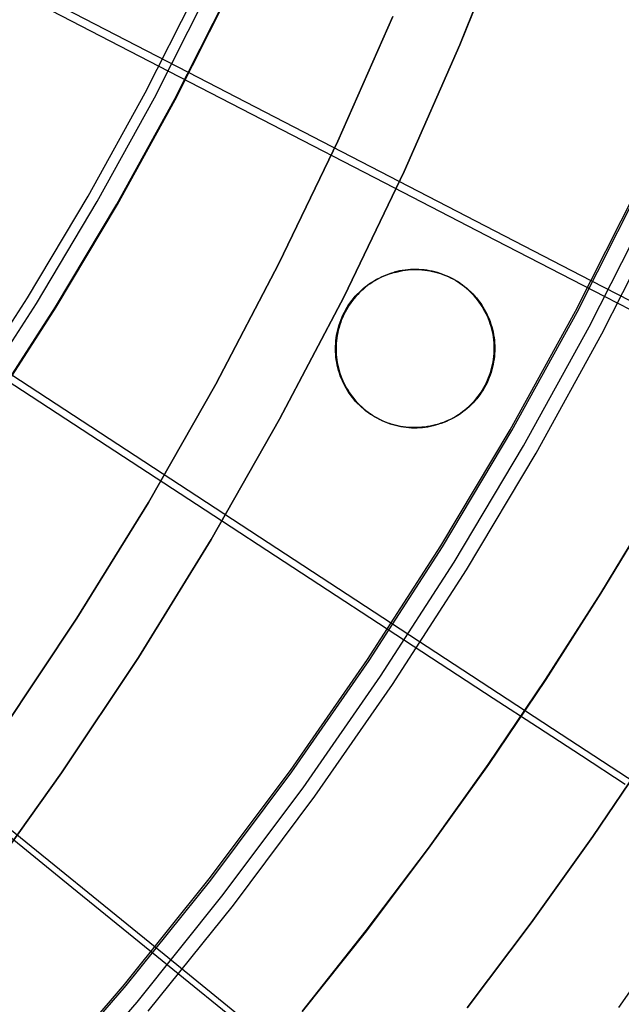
# Model space of a CAD drawing. Header units: millimetres. Extents: x 20498 to 21098, y 1199 to 1799.
# Tile 27 of 110: x 20953 to 20986, y 1364 to 1417. Entities that reach past the tile are written whole.
import ezdxf

# ---------------------------------------------------------------- set-up
doc = ezdxf.new("R2010")
doc.units = ezdxf.units.MM
doc.layers.add('Rico Pouf Ferm Living', color=7, linetype='Continuous', true_color=0x000000)

msp = doc.modelspace()

# ---------------------------------------------------------------- linework, layer by layer
at = {"layer": 'Rico Pouf Ferm Living'}
for p, q in [((20962.374, 1414.14, 55.135), (20798.037, 1499.114, 54.679)), ((20976.996, 1415.639, 54.858), (20979.762, 1422.569, 54.859)), ((20979.762, 1422.569, 54.859), (20976.996, 1415.639, 54.858)), ((20960.037, 1413.052, 397.635), (20962.912, 1418.73, 397.646)), ((20960.539, 1412.784, 399.54), (20963.423, 1418.48, 399.551)), ((20961.62, 1412.695, 55.132), (20964.527, 1418.437, 55.143)), ((20961.658, 1412.678, 53.132), (20964.566, 1418.421, 53.144)), ((20953.932, 1418.02, 400.156), (20960.783, 1414.481, 397.638)), ((20973.374, 1417.158, 59.885), (20970.424, 1410.451, 59.884)), ((20970.424, 1410.451, 59.884), (20973.374, 1417.158, 59.885)), ((20973.992, 1408.807, 54.857), (20976.996, 1415.639, 54.858)), ((20976.996, 1415.639, 54.858), (20973.992, 1408.807, 54.857)), ((20960.783, 1414.481, 397.638), (20966.864, 1411.34, 395.169)), ((20984.066, 1402.924, 56.116), (20962.374, 1414.14, 55.135)), ((20956.967, 1407.477, 397.623), (20960.037, 1413.052, 397.635)), ((20957.46, 1407.192, 399.528), (20960.539, 1412.784, 399.54)), ((20958.516, 1407.057, 55.12), (20961.62, 1412.695, 55.132)), ((20958.553, 1407.039, 53.12), (20961.658, 1412.678, 53.132)), ((20966.864, 1411.34, 395.169), (20972.916, 1408.215, 392.478)), ((20970.424, 1410.451, 59.884), (20967.245, 1403.849, 59.883)), ((20967.245, 1403.849, 59.883), (20970.424, 1410.451, 59.884)), ((20970.754, 1402.084, 54.855), (20973.992, 1408.807, 54.857)), ((20973.992, 1408.807, 54.857), (20970.754, 1402.084, 54.855)), ((20972.916, 1408.215, 392.478), (20978.906, 1405.122, 389.564)), ((20983.212, 1401.288, 56.112), (20986.501, 1407.787, 56.126)), ((20983.302, 1401.243, 54.115), (20986.593, 1407.745, 54.129)), ((20953.706, 1402.012, 397.612), (20956.967, 1407.477, 397.623)), ((20954.188, 1401.71, 399.516), (20957.46, 1407.192, 399.528)), ((20955.217, 1401.531, 55.108), (20958.516, 1407.057, 55.12)), ((20955.254, 1401.511, 53.109), (20958.553, 1407.039, 53.12)), ((20983.946, 1400.438, 386.426), (20987.245, 1406.954, 386.439)), ((20984.634, 1400.072, 388.243), (20987.944, 1406.612, 388.257)), ((20978.906, 1405.122, 389.564), (20984.802, 1402.078, 386.429)), ((20967.245, 1403.849, 59.883), (20963.84, 1397.362, 59.882)), ((20963.84, 1397.362, 59.882), (20967.245, 1403.849, 59.883)), ((20973.04, 1403.251, 10.898), (20973.179, 1403.301, 10.898)), ((20973.055, 1403.248, 38.114), (20973.194, 1403.298, 38.114)), ((20973.209, 1403.296, 65.33), (20973.071, 1403.246, 65.33)), ((20973.179, 1403.301, 10.898), (20973.319, 1403.346, 10.898)), ((20973.194, 1403.298, 38.114), (20973.334, 1403.343, 38.114)), ((20973.35, 1403.341, 65.33), (20973.209, 1403.296, 65.33)), ((20973.319, 1403.346, 10.898), (20973.461, 1403.386, 10.898)), ((20973.334, 1403.343, 38.114), (20973.476, 1403.383, 38.114)), ((20973.491, 1403.381, 65.33), (20973.35, 1403.341, 65.33)), ((20973.603, 1403.423, 10.898), (20973.461, 1403.386, 10.898)), ((20973.461, 1403.386, 10.898), (20973.491, 1403.381, 65.33)), ((20973.476, 1403.383, 38.114), (20973.619, 1403.42, 38.114)), ((20973.491, 1403.381, 65.33), (20973.634, 1403.417, 65.33)), ((20973.747, 1403.454, 10.898), (20973.603, 1403.423, 10.898)), ((20973.619, 1403.42, 38.114), (20973.763, 1403.451, 38.114)), ((20973.634, 1403.417, 65.33), (20973.778, 1403.449, 65.33)), ((20973.892, 1403.481, 10.898), (20973.747, 1403.454, 10.898)), ((20973.763, 1403.451, 38.114), (20973.907, 1403.478, 38.114)), ((20973.778, 1403.449, 65.33), (20973.923, 1403.475, 65.33)), ((20974.038, 1403.502, 10.898), (20973.892, 1403.481, 10.898)), ((20973.907, 1403.478, 38.114), (20974.053, 1403.5, 38.114)), ((20973.923, 1403.475, 65.33), (20974.069, 1403.497, 65.33)), ((20974.184, 1403.519, 10.899), (20974.038, 1403.502, 10.898)), ((20974.053, 1403.5, 38.114), (20974.2, 1403.516, 38.115)), ((20974.069, 1403.497, 65.33), (20974.215, 1403.513, 65.331)), ((20974.331, 1403.53, 10.899), (20974.184, 1403.519, 10.899)), ((20974.2, 1403.516, 38.115), (20974.346, 1403.527, 38.115)), ((20974.215, 1403.513, 65.331), (20974.362, 1403.525, 65.331)), ((20974.478, 1403.536, 10.899), (20974.331, 1403.53, 10.899)), ((20974.346, 1403.527, 38.115), (20974.494, 1403.534, 38.115)), ((20974.362, 1403.525, 65.331), (20974.509, 1403.531, 65.331)), ((20974.625, 1403.537, 10.899), (20974.478, 1403.536, 10.899)), ((20974.494, 1403.534, 38.115), (20974.641, 1403.535, 38.115)), ((20974.509, 1403.531, 65.331), (20974.656, 1403.532, 65.331)), ((20974.598, 1403.526, 65.331), (20974.567, 1403.531, 10.899)), ((20974.773, 1403.533, 10.899), (20974.625, 1403.537, 10.899)), ((20974.641, 1403.535, 38.115), (20974.788, 1403.531, 38.115)), ((20974.656, 1403.532, 65.331), (20974.804, 1403.528, 65.331)), ((20974.92, 1403.524, 10.899), (20974.773, 1403.533, 10.899)), ((20974.788, 1403.531, 38.115), (20974.935, 1403.522, 38.115)), ((20974.804, 1403.528, 65.331), (20974.951, 1403.519, 65.331)), ((20975.066, 1403.51, 10.899), (20974.92, 1403.524, 10.899)), ((20974.935, 1403.522, 38.115), (20975.082, 1403.508, 38.115)), ((20974.951, 1403.519, 65.331), (20975.097, 1403.505, 65.331)), ((20975.212, 1403.491, 10.899), (20975.066, 1403.51, 10.899)), ((20975.082, 1403.508, 38.115), (20975.228, 1403.489, 38.115)), ((20975.097, 1403.505, 65.331), (20975.243, 1403.486, 65.331)), ((20975.358, 1403.467, 10.899), (20975.212, 1403.491, 10.899)), ((20975.228, 1403.489, 38.115), (20975.373, 1403.464, 38.115)), ((20975.243, 1403.486, 65.331), (20975.389, 1403.462, 65.331)), ((20975.502, 1403.438, 10.899), (20975.358, 1403.467, 10.899)), ((20975.373, 1403.464, 38.115), (20975.518, 1403.435, 38.115)), ((20975.389, 1403.462, 65.331), (20975.533, 1403.433, 65.331)), ((20975.645, 1403.404, 10.899), (20975.502, 1403.438, 10.899)), ((20975.518, 1403.435, 38.115), (20975.661, 1403.401, 38.115)), ((20975.533, 1403.433, 65.331), (20975.676, 1403.398, 65.331)), ((20975.787, 1403.364, 10.9), (20975.645, 1403.404, 10.899)), ((20975.661, 1403.401, 38.115), (20975.803, 1403.362, 38.116)), ((20975.676, 1403.398, 65.331), (20975.818, 1403.359, 65.331)), ((20975.928, 1403.32, 10.9), (20975.787, 1403.364, 10.9)), ((20975.803, 1403.362, 38.116), (20975.943, 1403.318, 38.116)), ((20975.818, 1403.359, 65.331), (20975.959, 1403.315, 65.332)), ((20976.067, 1403.271, 10.9), (20975.928, 1403.32, 10.9)), ((20975.943, 1403.318, 38.116), (20976.082, 1403.269, 38.116)), ((20975.959, 1403.315, 65.332), (20976.098, 1403.266, 65.332)), ((20972.009, 1402.687, 10.897), (20972.129, 1402.773, 10.897)), ((20972.025, 1402.684, 38.113), (20972.145, 1402.77, 38.113)), ((20972.16, 1402.768, 65.329), (20972.04, 1402.682, 65.329)), ((20972.129, 1402.773, 10.897), (20972.252, 1402.854, 10.897)), ((20972.145, 1402.77, 38.113), (20972.267, 1402.852, 38.113)), ((20972.283, 1402.849, 65.329), (20972.16, 1402.768, 65.329)), ((20972.252, 1402.854, 10.897), (20972.377, 1402.932, 10.897)), ((20972.267, 1402.852, 38.113), (20972.393, 1402.929, 38.113)), ((20972.408, 1402.927, 65.329), (20972.283, 1402.849, 65.329)), ((20972.377, 1402.932, 10.897), (20972.505, 1403.005, 10.898)), ((20972.393, 1402.929, 38.113), (20972.521, 1403.002, 38.114)), ((20972.536, 1403, 65.33), (20972.408, 1402.927, 65.329)), ((20972.505, 1403.005, 10.898), (20972.636, 1403.073, 10.898)), ((20972.521, 1403.002, 38.114), (20972.651, 1403.071, 38.114)), ((20972.666, 1403.068, 65.33), (20972.536, 1403, 65.33)), ((20972.636, 1403.073, 10.898), (20972.768, 1403.137, 10.898)), ((20972.651, 1403.071, 38.114), (20972.784, 1403.135, 38.114)), ((20972.799, 1403.132, 65.33), (20972.666, 1403.068, 65.33)), ((20972.768, 1403.137, 10.898), (20972.903, 1403.197, 10.898)), ((20972.784, 1403.135, 38.114), (20972.919, 1403.194, 38.114)), ((20972.934, 1403.191, 65.33), (20972.799, 1403.132, 65.33)), ((20972.903, 1403.197, 10.898), (20973.04, 1403.251, 10.898)), ((20972.919, 1403.194, 38.114), (20973.055, 1403.248, 38.114)), ((20973.071, 1403.246, 65.33), (20972.934, 1403.191, 65.33)), ((20976.204, 1403.218, 10.9), (20976.067, 1403.271, 10.9)), ((20976.082, 1403.269, 38.116), (20976.22, 1403.215, 38.116)), ((20976.098, 1403.266, 65.332), (20976.235, 1403.213, 65.332)), ((20976.339, 1403.159, 10.9), (20976.204, 1403.218, 10.9)), ((20976.22, 1403.215, 38.116), (20976.355, 1403.157, 38.116)), ((20976.235, 1403.213, 65.332), (20976.37, 1403.154, 65.332)), ((20976.473, 1403.096, 10.9), (20976.339, 1403.159, 10.9)), ((20976.355, 1403.157, 38.116), (20976.488, 1403.094, 38.116)), ((20976.37, 1403.154, 65.332), (20976.503, 1403.091, 65.332)), ((20976.603, 1403.029, 10.9), (20976.473, 1403.096, 10.9)), ((20976.488, 1403.094, 38.116), (20976.619, 1403.026, 38.116)), ((20976.503, 1403.091, 65.332), (20976.634, 1403.024, 65.332)), ((20976.732, 1402.957, 10.9), (20976.603, 1403.029, 10.9)), ((20976.619, 1403.026, 38.116), (20976.747, 1402.954, 38.116)), ((20976.634, 1403.024, 65.332), (20976.763, 1402.952, 65.332)), ((20976.858, 1402.88, 10.9), (20976.732, 1402.957, 10.9)), ((20976.747, 1402.954, 38.116), (20976.873, 1402.878, 38.116)), ((20976.763, 1402.952, 65.332), (20976.889, 1402.875, 65.332)), ((20976.981, 1402.799, 10.9), (20976.858, 1402.88, 10.9)), ((20976.873, 1402.878, 38.116), (20976.996, 1402.797, 38.116)), ((20976.889, 1402.875, 65.332), (20977.012, 1402.794, 65.332)), ((20977.101, 1402.714, 10.9), (20976.981, 1402.799, 10.9)), ((20976.996, 1402.797, 38.116), (20977.117, 1402.712, 38.116)), ((20977.012, 1402.794, 65.332), (20977.132, 1402.709, 65.332)), ((20993.761, 1397.91, 56.905), (20984.066, 1402.924, 56.116)), ((20971.459, 1402.199, 10.897), (20971.562, 1402.304, 10.897)), ((20971.475, 1402.196, 38.113), (20971.578, 1402.301, 38.113)), ((20971.593, 1402.299, 65.329), (20971.49, 1402.193, 65.329)), ((20971.562, 1402.304, 10.897), (20971.669, 1402.405, 10.897)), ((20971.578, 1402.301, 38.113), (20971.685, 1402.403, 38.113)), ((20971.7, 1402.4, 65.329), (20971.593, 1402.299, 65.329)), ((20971.669, 1402.405, 10.897), (20971.779, 1402.503, 10.897)), ((20971.685, 1402.403, 38.113), (20971.795, 1402.5, 38.113)), ((20971.81, 1402.498, 65.329), (20971.7, 1402.4, 65.329)), ((20971.779, 1402.503, 10.897), (20971.893, 1402.597, 10.897)), ((20971.795, 1402.5, 38.113), (20971.908, 1402.594, 38.113)), ((20971.924, 1402.592, 65.329), (20971.81, 1402.498, 65.329)), ((20971.893, 1402.597, 10.897), (20972.009, 1402.687, 10.897)), ((20971.908, 1402.594, 38.113), (20972.025, 1402.684, 38.113)), ((20972.04, 1402.682, 65.329), (20971.924, 1402.592, 65.329)), ((20977.219, 1402.625, 10.9), (20977.101, 1402.714, 10.9)), ((20977.117, 1402.712, 38.116), (20977.234, 1402.623, 38.116)), ((20977.132, 1402.709, 65.332), (20977.249, 1402.62, 65.332)), ((20977.333, 1402.532, 10.901), (20977.219, 1402.625, 10.9)), ((20977.234, 1402.623, 38.116), (20977.348, 1402.53, 38.117)), ((20977.249, 1402.62, 65.332), (20977.364, 1402.527, 65.333)), ((20977.444, 1402.435, 10.901), (20977.333, 1402.532, 10.901)), ((20977.348, 1402.53, 38.117), (20977.459, 1402.433, 38.117)), ((20977.364, 1402.527, 65.333), (20977.474, 1402.43, 65.333)), ((20977.551, 1402.334, 10.901), (20977.444, 1402.435, 10.901)), ((20977.459, 1402.433, 38.117), (20977.566, 1402.332, 38.117)), ((20977.474, 1402.43, 65.333), (20977.582, 1402.329, 65.333)), ((20977.655, 1402.23, 10.901), (20977.551, 1402.334, 10.901)), ((20977.566, 1402.332, 38.117), (20977.67, 1402.227, 38.117)), ((20977.582, 1402.329, 65.333), (20977.686, 1402.225, 65.333)), ((20950.256, 1396.663, 397.6), (20953.706, 1402.012, 397.612)), ((20950.728, 1396.344, 399.505), (20954.188, 1401.71, 399.516)), ((20967.286, 1395.476, 54.854), (20970.754, 1402.084, 54.855)), ((20970.754, 1402.084, 54.855), (20967.286, 1395.476, 54.854)), ((20971.001, 1401.623, 10.897), (20971.085, 1401.744, 10.897)), ((20971.017, 1401.62, 38.113), (20971.1, 1401.741, 38.113)), ((20971.116, 1401.739, 65.329), (20971.032, 1401.617, 65.329)), ((20971.085, 1401.744, 10.897), (20971.173, 1401.863, 10.897)), ((20971.1, 1401.741, 38.113), (20971.188, 1401.86, 38.113)), ((20971.203, 1401.857, 65.329), (20971.116, 1401.739, 65.329)), ((20971.173, 1401.863, 10.897), (20971.264, 1401.978, 10.897)), ((20971.188, 1401.86, 38.113), (20971.28, 1401.975, 38.113)), ((20971.295, 1401.973, 65.329), (20971.203, 1401.857, 65.329)), ((20971.264, 1401.978, 10.897), (20971.36, 1402.09, 10.897)), ((20971.28, 1401.975, 38.113), (20971.375, 1402.087, 38.113)), ((20971.391, 1402.085, 65.329), (20971.295, 1401.973, 65.329)), ((20971.36, 1402.09, 10.897), (20971.459, 1402.199, 10.897)), ((20971.375, 1402.087, 38.113), (20971.475, 1402.196, 38.113)), ((20971.49, 1402.193, 65.329), (20971.391, 1402.085, 65.329)), ((20977.755, 1402.122, 10.901), (20977.655, 1402.23, 10.901)), ((20977.67, 1402.227, 38.117), (20977.77, 1402.119, 38.117)), ((20977.686, 1402.225, 65.333), (20977.786, 1402.117, 65.333)), ((20977.851, 1402.01, 10.901), (20977.755, 1402.122, 10.901)), ((20977.77, 1402.119, 38.117), (20977.867, 1402.008, 38.117)), ((20977.786, 1402.117, 65.333), (20977.882, 1402.005, 65.333)), ((20977.944, 1401.896, 10.901), (20977.851, 1402.01, 10.901)), ((20977.867, 1402.008, 38.117), (20977.959, 1401.893, 38.117)), ((20977.882, 1402.005, 65.333), (20977.975, 1401.891, 65.333)), ((20978.032, 1401.778, 10.901), (20977.944, 1401.896, 10.901)), ((20977.959, 1401.893, 38.117), (20978.048, 1401.775, 38.117)), ((20977.975, 1401.891, 65.333), (20978.063, 1401.773, 65.333)), ((20978.117, 1401.657, 10.901), (20978.032, 1401.778, 10.901)), ((20978.048, 1401.775, 38.117), (20978.132, 1401.655, 38.117)), ((20978.063, 1401.773, 65.333), (20978.147, 1401.652, 65.333)), ((20984.802, 1402.078, 386.429), (20989.876, 1399.459, 383.494)), ((20951.729, 1396.122, 55.097), (20955.217, 1401.531, 55.108)), ((20951.765, 1396.101, 53.097), (20955.254, 1401.511, 53.109)), ((20970.711, 1401.111, 10.897), (20970.777, 1401.242, 10.897)), ((20970.726, 1401.108, 38.113), (20970.792, 1401.24, 38.113)), ((20970.808, 1401.237, 65.329), (20970.742, 1401.105, 65.329)), ((20970.777, 1401.242, 10.897), (20970.847, 1401.372, 10.897)), ((20970.792, 1401.24, 38.113), (20970.863, 1401.369, 38.113)), ((20970.878, 1401.366, 65.329), (20970.808, 1401.237, 65.329)), ((20970.847, 1401.372, 10.897), (20970.922, 1401.499, 10.897)), ((20970.863, 1401.369, 38.113), (20970.938, 1401.496, 38.113)), ((20970.953, 1401.493, 65.329), (20970.878, 1401.366, 65.329)), ((20970.922, 1401.499, 10.897), (20971.001, 1401.623, 10.897)), ((20970.938, 1401.496, 38.113), (20971.017, 1401.62, 38.113)), ((20971.032, 1401.617, 65.329), (20970.953, 1401.493, 65.329)), ((20978.197, 1401.534, 10.901), (20978.117, 1401.657, 10.901)), ((20978.132, 1401.655, 38.117), (20978.212, 1401.531, 38.117)), ((20978.147, 1401.652, 65.333), (20978.227, 1401.528, 65.333)), ((20978.272, 1401.407, 10.901), (20978.197, 1401.534, 10.901)), ((20978.212, 1401.531, 38.117), (20978.288, 1401.405, 38.117)), ((20978.227, 1401.528, 65.333), (20978.303, 1401.402, 65.333)), ((20978.344, 1401.278, 10.901), (20978.272, 1401.407, 10.901)), ((20978.288, 1401.405, 38.117), (20978.359, 1401.276, 38.117)), ((20978.303, 1401.402, 65.333), (20978.375, 1401.273, 65.333)), ((20978.411, 1401.147, 10.901), (20978.344, 1401.278, 10.901)), ((20978.359, 1401.276, 38.117), (20978.426, 1401.144, 38.117)), ((20978.375, 1401.273, 65.333), (20978.441, 1401.142, 65.333)), ((20979.698, 1394.908, 56.099), (20983.212, 1401.288, 56.112)), ((20979.787, 1394.86, 54.102), (20983.302, 1401.243, 54.115)), ((20970.494, 1400.563, 10.897), (20970.541, 1400.703, 10.897)), ((20970.509, 1400.561, 38.113), (20970.557, 1400.7, 38.113)), ((20970.572, 1400.698, 65.329), (20970.525, 1400.558, 65.329)), ((20970.541, 1400.703, 10.897), (20970.593, 1400.841, 10.897)), ((20970.557, 1400.7, 38.113), (20970.608, 1400.838, 38.113)), ((20970.624, 1400.835, 65.329), (20970.572, 1400.698, 65.329)), ((20970.593, 1400.841, 10.897), (20970.65, 1400.977, 10.897)), ((20970.608, 1400.838, 38.113), (20970.665, 1400.974, 38.113)), ((20970.681, 1400.971, 65.329), (20970.624, 1400.835, 65.329)), ((20970.65, 1400.977, 10.897), (20970.711, 1401.111, 10.897)), ((20970.665, 1400.974, 38.113), (20970.726, 1401.108, 38.113)), ((20970.742, 1401.105, 65.329), (20970.681, 1400.971, 65.329)), ((20978.473, 1401.014, 10.901), (20978.411, 1401.147, 10.901)), ((20978.426, 1401.144, 38.117), (20978.488, 1401.011, 38.117)), ((20978.441, 1401.142, 65.333), (20978.504, 1401.008, 65.333)), ((20978.53, 1400.878, 10.901), (20978.473, 1401.014, 10.901)), ((20978.488, 1401.011, 38.117), (20978.546, 1400.875, 38.117)), ((20978.504, 1401.008, 65.333), (20978.561, 1400.873, 65.333)), ((20978.583, 1400.74, 10.901), (20978.53, 1400.878, 10.901)), ((20978.546, 1400.875, 38.117), (20978.599, 1400.738, 38.117)), ((20978.561, 1400.873, 65.333), (20978.614, 1400.735, 65.333)), ((20978.631, 1400.601, 10.902), (20978.583, 1400.74, 10.901)), ((20978.599, 1400.738, 38.117), (20978.647, 1400.599, 38.118)), ((20978.614, 1400.735, 65.333), (20978.662, 1400.596, 65.334)), ((20970.355, 1399.991, 10.897), (20970.382, 1400.136, 10.897)), ((20970.37, 1399.989, 38.113), (20970.398, 1400.133, 38.113)), ((20970.382, 1400.136, 10.897), (20970.414, 1400.28, 10.897)), ((20970.413, 1400.131, 65.329), (20970.386, 1399.986, 65.329)), ((20970.398, 1400.133, 38.113), (20970.43, 1400.277, 38.113)), ((20970.445, 1400.274, 65.329), (20970.413, 1400.131, 65.329)), ((20970.414, 1400.28, 10.897), (20970.452, 1400.422, 10.897)), ((20970.43, 1400.277, 38.113), (20970.467, 1400.419, 38.113)), ((20970.483, 1400.417, 65.329), (20970.445, 1400.274, 65.329)), ((20970.452, 1400.422, 10.897), (20970.494, 1400.563, 10.897)), ((20970.467, 1400.419, 38.113), (20970.509, 1400.561, 38.113)), ((20970.525, 1400.558, 65.329), (20970.483, 1400.417, 65.329)), ((20978.674, 1400.46, 10.902), (20978.631, 1400.601, 10.902)), ((20978.647, 1400.599, 38.118), (20978.69, 1400.458, 38.118)), ((20978.662, 1400.596, 65.334), (20978.705, 1400.455, 65.334)), ((20978.713, 1400.318, 10.902), (20978.674, 1400.46, 10.902)), ((20978.69, 1400.458, 38.118), (20978.728, 1400.316, 38.118)), ((20978.705, 1400.455, 65.334), (20978.744, 1400.313, 65.334)), ((20978.746, 1400.175, 10.902), (20978.713, 1400.318, 10.902)), ((20978.728, 1400.316, 38.118), (20978.762, 1400.172, 38.118)), ((20978.744, 1400.313, 65.334), (20978.777, 1400.169, 65.334)), ((20978.775, 1400.03, 10.902), (20978.746, 1400.175, 10.902)), ((20978.762, 1400.172, 38.118), (20978.79, 1400.028, 38.118)), ((20978.777, 1400.169, 65.334), (20978.805, 1400.025, 65.334)), ((20980.423, 1394.04, 386.412), (20983.946, 1400.438, 386.426)), ((20970.303, 1399.552, 10.897), (20970.315, 1399.699, 10.897)), ((20970.315, 1399.699, 10.897), (20970.332, 1399.846, 10.897)), ((20970.318, 1399.55, 38.113), (20970.33, 1399.697, 38.113)), ((20970.33, 1399.697, 38.113), (20970.348, 1399.843, 38.113)), ((20970.332, 1399.846, 10.897), (20970.355, 1399.991, 10.897)), ((20970.346, 1399.694, 65.329), (20970.334, 1399.547, 65.329)), ((20970.363, 1399.84, 65.329), (20970.346, 1399.694, 65.329)), ((20970.348, 1399.843, 38.113), (20970.37, 1399.989, 38.113)), ((20970.386, 1399.986, 65.329), (20970.363, 1399.84, 65.329)), ((20978.798, 1399.885, 10.902), (20978.775, 1400.03, 10.902)), ((20978.79, 1400.028, 38.118), (20978.813, 1399.882, 38.118)), ((20978.816, 1399.739, 10.902), (20978.798, 1399.885, 10.902)), ((20978.805, 1400.025, 65.334), (20978.829, 1399.879, 65.334)), ((20978.813, 1399.882, 38.118), (20978.832, 1399.736, 38.118)), ((20978.829, 1399.592, 10.902), (20978.816, 1399.739, 10.902)), ((20978.829, 1399.879, 65.334), (20978.847, 1399.733, 65.334)), ((20978.838, 1399.445, 10.902), (20978.829, 1399.592, 10.902)), ((20978.832, 1399.736, 38.118), (20978.845, 1399.589, 38.118)), ((20978.845, 1399.589, 38.118), (20978.853, 1399.442, 38.118)), ((20978.847, 1399.733, 65.334), (20978.86, 1399.587, 65.334)), ((20978.86, 1399.587, 65.334), (20978.868, 1399.439, 65.334)), ((20981.098, 1393.651, 388.23), (20984.634, 1400.072, 388.243)), ((20970.322, 1399.273, 65.329), (20970.291, 1399.278, 10.897)), ((20970.294, 1399.258, 10.897), (20970.296, 1399.405, 10.897)), ((20970.297, 1399.111, 10.897), (20970.294, 1399.258, 10.897)), ((20970.296, 1399.405, 10.897), (20970.303, 1399.552, 10.897)), ((20970.305, 1398.964, 10.897), (20970.297, 1399.111, 10.897)), ((20970.309, 1399.255, 38.113), (20970.311, 1399.403, 38.113)), ((20970.312, 1399.108, 38.113), (20970.309, 1399.255, 38.113)), ((20970.311, 1399.403, 38.113), (20970.318, 1399.55, 38.113)), ((20970.32, 1398.961, 38.113), (20970.312, 1399.108, 38.113)), ((20970.327, 1399.4, 65.329), (20970.324, 1399.253, 65.329)), ((20970.324, 1399.253, 65.329), (20970.328, 1399.106, 65.329)), ((20970.334, 1399.547, 65.329), (20970.327, 1399.4, 65.329)), ((20970.328, 1399.106, 65.329), (20970.336, 1398.958, 65.329)), ((20978.831, 1399.003, 10.902), (20978.839, 1399.15, 10.902)), ((20978.841, 1399.297, 10.902), (20978.838, 1399.445, 10.902)), ((20978.839, 1399.15, 10.902), (20978.841, 1399.297, 10.902)), ((20978.874, 1399.273, 65.334), (20978.843, 1399.278, 10.902)), ((20978.854, 1399.148, 38.118), (20978.847, 1399, 38.118)), ((20978.853, 1399.442, 38.118), (20978.856, 1399.295, 38.118)), ((20978.856, 1399.295, 38.118), (20978.854, 1399.148, 38.118)), ((20978.869, 1399.145, 65.334), (20978.862, 1398.998, 65.334)), ((20978.868, 1399.439, 65.334), (20978.872, 1399.292, 65.334)), ((20978.872, 1399.292, 65.334), (20978.869, 1399.145, 65.334)), ((20970.318, 1398.817, 10.897), (20970.305, 1398.964, 10.897)), ((20970.336, 1398.671, 10.897), (20970.318, 1398.817, 10.897)), ((20970.334, 1398.814, 38.113), (20970.32, 1398.961, 38.113)), ((20970.352, 1398.668, 38.113), (20970.334, 1398.814, 38.113)), ((20970.336, 1398.958, 65.329), (20970.349, 1398.812, 65.329)), ((20970.36, 1398.525, 10.897), (20970.336, 1398.671, 10.897)), ((20970.349, 1398.812, 65.329), (20970.367, 1398.666, 65.329)), ((20970.375, 1398.523, 38.113), (20970.352, 1398.668, 38.113)), ((20970.388, 1398.381, 10.897), (20970.36, 1398.525, 10.897)), ((20970.367, 1398.666, 65.329), (20970.391, 1398.52, 65.329)), ((20970.404, 1398.378, 38.113), (20970.375, 1398.523, 38.113)), ((20978.752, 1398.42, 10.902), (20978.78, 1398.564, 10.902)), ((20978.795, 1398.562, 38.118), (20978.768, 1398.417, 38.118)), ((20978.78, 1398.564, 10.902), (20978.802, 1398.71, 10.902)), ((20978.81, 1398.559, 65.334), (20978.783, 1398.414, 65.334)), ((20978.817, 1398.707, 38.118), (20978.795, 1398.562, 38.118)), ((20978.802, 1398.71, 10.902), (20978.819, 1398.856, 10.902)), ((20978.833, 1398.705, 65.334), (20978.81, 1398.559, 65.334)), ((20978.835, 1398.854, 38.118), (20978.817, 1398.707, 38.118)), ((20978.819, 1398.856, 10.902), (20978.831, 1399.003, 10.902)), ((20978.85, 1398.851, 65.334), (20978.833, 1398.705, 65.334)), ((20978.847, 1399, 38.118), (20978.835, 1398.854, 38.118)), ((20978.862, 1398.998, 65.334), (20978.85, 1398.851, 65.334)), ((20951.379, 1398.362, 397.604), (20957.11, 1394.619, 395.134)), ((20970.422, 1398.237, 10.897), (20970.388, 1398.381, 10.897)), ((20970.391, 1398.52, 65.329), (20970.419, 1398.376, 65.329)), ((20970.437, 1398.235, 38.113), (20970.404, 1398.378, 38.113)), ((20970.419, 1398.376, 65.329), (20970.452, 1398.232, 65.329)), ((20970.46, 1398.095, 10.897), (20970.422, 1398.237, 10.897)), ((20970.475, 1398.092, 38.113), (20970.437, 1398.235, 38.113)), ((20970.452, 1398.232, 65.329), (20970.491, 1398.09, 65.329)), ((20970.503, 1397.954, 10.897), (20970.46, 1398.095, 10.897)), ((20970.518, 1397.952, 38.113), (20970.475, 1398.092, 38.113)), ((20970.491, 1398.09, 65.329), (20970.534, 1397.949, 65.329)), ((20978.593, 1397.853, 10.902), (20978.64, 1397.992, 10.902)), ((20978.64, 1397.992, 10.902), (20978.683, 1398.133, 10.902)), ((20978.698, 1398.131, 38.118), (20978.656, 1397.99, 38.118)), ((20978.713, 1398.128, 65.334), (20978.671, 1397.987, 65.334)), ((20978.683, 1398.133, 10.902), (20978.72, 1398.276, 10.902)), ((20978.735, 1398.273, 38.118), (20978.698, 1398.131, 38.118)), ((20978.751, 1398.271, 65.334), (20978.713, 1398.128, 65.334)), ((20978.72, 1398.276, 10.902), (20978.752, 1398.42, 10.902)), ((20978.768, 1398.417, 38.118), (20978.735, 1398.273, 38.118)), ((20978.783, 1398.414, 65.334), (20978.751, 1398.271, 65.334)), ((20973.304, 1384.477, 56.077), (20952.865, 1397.84, 55.1)), ((20970.551, 1397.815, 10.897), (20970.503, 1397.954, 10.897)), ((20970.567, 1397.812, 38.113), (20970.518, 1397.952, 38.113)), ((20970.534, 1397.949, 65.329), (20970.582, 1397.81, 65.329)), ((20970.604, 1397.678, 10.897), (20970.551, 1397.815, 10.897)), ((20970.619, 1397.675, 38.113), (20970.567, 1397.812, 38.113)), ((20970.582, 1397.81, 65.329), (20970.635, 1397.672, 65.329)), ((20970.662, 1397.542, 10.897), (20970.604, 1397.678, 10.897)), ((20970.677, 1397.539, 38.113), (20970.619, 1397.675, 38.113)), ((20970.635, 1397.672, 65.329), (20970.692, 1397.537, 65.329)), ((20970.724, 1397.408, 10.897), (20970.662, 1397.542, 10.897)), ((20970.739, 1397.406, 38.113), (20970.677, 1397.539, 38.113)), ((20970.692, 1397.537, 65.329), (20970.755, 1397.403, 65.329)), ((20978.423, 1397.445, 10.902), (20978.485, 1397.579, 10.902)), ((20978.5, 1397.576, 38.118), (20978.439, 1397.442, 38.118)), ((20978.515, 1397.574, 65.334), (20978.454, 1397.44, 65.334)), ((20978.485, 1397.579, 10.902), (20978.541, 1397.715, 10.902)), ((20978.557, 1397.712, 38.118), (20978.5, 1397.576, 38.118)), ((20978.572, 1397.71, 65.334), (20978.515, 1397.574, 65.334)), ((20978.541, 1397.715, 10.902), (20978.593, 1397.853, 10.902)), ((20978.609, 1397.85, 38.118), (20978.557, 1397.712, 38.118)), ((20978.624, 1397.847, 65.334), (20978.572, 1397.71, 65.334)), ((20978.656, 1397.99, 38.118), (20978.609, 1397.85, 38.118)), ((20978.671, 1397.987, 65.334), (20978.624, 1397.847, 65.334)), ((20963.84, 1397.362, 59.882), (20960.214, 1390.996, 59.88)), ((20960.214, 1390.996, 59.88), (20963.84, 1397.362, 59.882)), ((20970.791, 1397.277, 10.897), (20970.724, 1397.408, 10.897)), ((20970.806, 1397.275, 38.113), (20970.739, 1397.406, 38.113)), ((20970.755, 1397.403, 65.329), (20970.821, 1397.272, 65.329)), ((20970.862, 1397.148, 10.897), (20970.791, 1397.277, 10.897)), ((20970.877, 1397.146, 38.113), (20970.806, 1397.275, 38.113)), ((20970.821, 1397.272, 65.329), (20970.893, 1397.143, 65.329)), ((20970.938, 1397.022, 10.897), (20970.862, 1397.148, 10.897)), ((20970.953, 1397.019, 38.113), (20970.877, 1397.146, 38.113)), ((20970.893, 1397.143, 65.329), (20970.969, 1397.017, 65.329)), ((20971.018, 1396.898, 10.897), (20970.938, 1397.022, 10.897)), ((20971.033, 1396.896, 38.113), (20970.953, 1397.019, 38.113)), ((20970.969, 1397.017, 65.329), (20971.049, 1396.893, 65.329)), ((20978.049, 1396.811, 10.902), (20978.133, 1396.933, 10.902)), ((20978.133, 1396.933, 10.902), (20978.212, 1397.057, 10.902)), ((20978.227, 1397.054, 38.118), (20978.148, 1396.93, 38.118)), ((20978.243, 1397.052, 65.334), (20978.164, 1396.928, 65.334)), ((20978.212, 1397.057, 10.902), (20978.287, 1397.184, 10.902)), ((20978.302, 1397.181, 38.118), (20978.227, 1397.054, 38.118)), ((20978.318, 1397.179, 65.334), (20978.243, 1397.052, 65.334)), ((20978.287, 1397.184, 10.902), (20978.357, 1397.313, 10.902)), ((20978.373, 1397.311, 38.118), (20978.302, 1397.181, 38.118)), ((20978.388, 1397.308, 65.334), (20978.318, 1397.179, 65.334)), ((20978.357, 1397.313, 10.902), (20978.423, 1397.445, 10.902)), ((20978.439, 1397.442, 38.118), (20978.373, 1397.311, 38.118)), ((20978.454, 1397.44, 65.334), (20978.388, 1397.308, 65.334)), ((20971.102, 1396.777, 10.897), (20971.018, 1396.898, 10.897)), ((20971.117, 1396.775, 38.113), (20971.033, 1396.896, 38.113)), ((20971.049, 1396.893, 65.329), (20971.133, 1396.772, 65.329)), ((20971.191, 1396.66, 10.897), (20971.102, 1396.777, 10.897)), ((20971.206, 1396.657, 38.113), (20971.117, 1396.775, 38.113)), ((20971.133, 1396.772, 65.329), (20971.221, 1396.654, 65.329)), ((20971.283, 1396.545, 10.897), (20971.191, 1396.66, 10.897)), ((20971.298, 1396.542, 38.113), (20971.206, 1396.657, 38.113)), ((20971.221, 1396.654, 65.329), (20971.314, 1396.54, 65.329)), ((20971.379, 1396.434, 10.898), (20971.283, 1396.545, 10.897)), ((20971.395, 1396.431, 38.114), (20971.298, 1396.542, 38.113)), ((20971.314, 1396.54, 65.329), (20971.41, 1396.428, 65.33)), ((20971.48, 1396.326, 10.898), (20971.379, 1396.434, 10.898)), ((20971.495, 1396.323, 38.114), (20971.395, 1396.431, 38.114)), ((20971.41, 1396.428, 65.33), (20971.51, 1396.32, 65.33)), ((20977.675, 1396.357, 10.901), (20977.774, 1396.466, 10.901)), ((20977.79, 1396.463, 38.117), (20977.69, 1396.354, 38.117)), ((20977.805, 1396.46, 65.333), (20977.706, 1396.352, 65.333)), ((20977.774, 1396.466, 10.901), (20977.87, 1396.578, 10.901)), ((20977.885, 1396.575, 38.117), (20977.79, 1396.463, 38.117)), ((20977.901, 1396.572, 65.333), (20977.805, 1396.46, 65.333)), ((20977.87, 1396.578, 10.901), (20977.962, 1396.693, 10.902)), ((20977.977, 1396.69, 38.118), (20977.885, 1396.575, 38.117)), ((20977.993, 1396.688, 65.334), (20977.901, 1396.572, 65.333)), ((20977.962, 1396.693, 10.902), (20978.049, 1396.811, 10.902)), ((20978.065, 1396.809, 38.118), (20977.977, 1396.69, 38.118)), ((20978.08, 1396.806, 65.334), (20977.993, 1396.688, 65.334)), ((20978.148, 1396.93, 38.118), (20978.065, 1396.809, 38.118)), ((20978.164, 1396.928, 65.334), (20978.08, 1396.806, 65.334)), ((20971.583, 1396.221, 10.898), (20971.48, 1396.326, 10.898)), ((20971.599, 1396.219, 38.114), (20971.495, 1396.323, 38.114)), ((20971.51, 1396.32, 65.33), (20971.614, 1396.216, 65.33)), ((20971.691, 1396.12, 10.898), (20971.583, 1396.221, 10.898)), ((20971.706, 1396.118, 38.114), (20971.599, 1396.219, 38.114)), ((20971.614, 1396.216, 65.33), (20971.722, 1396.115, 65.33)), ((20971.802, 1396.023, 10.898), (20971.691, 1396.12, 10.898)), ((20971.817, 1396.021, 38.114), (20971.706, 1396.118, 38.114)), ((20971.722, 1396.115, 65.33), (20971.832, 1396.018, 65.33)), ((20971.916, 1395.93, 10.898), (20971.802, 1396.023, 10.898)), ((20971.931, 1395.928, 38.114), (20971.817, 1396.021, 38.114)), ((20971.832, 1396.018, 65.33), (20971.947, 1395.925, 65.33)), ((20972.033, 1395.841, 10.898), (20971.916, 1395.93, 10.898)), ((20972.048, 1395.838, 38.114), (20971.931, 1395.928, 38.114)), ((20971.947, 1395.925, 65.33), (20972.064, 1395.836, 65.33)), ((20977.125, 1395.869, 10.901), (20977.242, 1395.958, 10.901)), ((20977.257, 1395.956, 38.117), (20977.14, 1395.866, 38.117)), ((20977.272, 1395.953, 65.333), (20977.156, 1395.863, 65.333)), ((20977.242, 1395.958, 10.901), (20977.355, 1396.052, 10.901)), ((20977.37, 1396.05, 38.117), (20977.257, 1395.956, 38.117)), ((20977.386, 1396.047, 65.333), (20977.272, 1395.953, 65.333)), ((20977.355, 1396.052, 10.901), (20977.465, 1396.15, 10.901)), ((20977.481, 1396.148, 38.117), (20977.37, 1396.05, 38.117)), ((20977.496, 1396.145, 65.333), (20977.386, 1396.047, 65.333)), ((20977.465, 1396.15, 10.901), (20977.572, 1396.252, 10.901)), ((20977.587, 1396.249, 38.117), (20977.481, 1396.148, 38.117)), ((20977.603, 1396.246, 65.333), (20977.496, 1396.145, 65.333)), ((20977.572, 1396.252, 10.901), (20977.675, 1396.357, 10.901)), ((20977.69, 1396.354, 38.117), (20977.587, 1396.249, 38.117)), ((20977.706, 1396.352, 65.333), (20977.603, 1396.246, 65.333)), ((20963.592, 1388.992, 54.852), (20967.286, 1395.476, 54.854)), ((20967.286, 1395.476, 54.854), (20963.592, 1388.992, 54.852)), ((20972.153, 1395.756, 10.898), (20972.033, 1395.841, 10.898)), ((20972.169, 1395.753, 38.114), (20972.048, 1395.838, 38.114)), ((20972.064, 1395.836, 65.33), (20972.184, 1395.751, 65.33)), ((20972.277, 1395.675, 10.898), (20972.153, 1395.756, 10.898)), ((20972.292, 1395.673, 38.114), (20972.169, 1395.753, 38.114)), ((20972.184, 1395.751, 65.33), (20972.307, 1395.67, 65.33)), ((20972.402, 1395.599, 10.898), (20972.277, 1395.675, 10.898)), ((20972.418, 1395.596, 38.114), (20972.292, 1395.673, 38.114)), ((20972.307, 1395.67, 65.33), (20972.433, 1395.593, 65.33)), ((20972.531, 1395.527, 10.898), (20972.402, 1395.599, 10.898)), ((20972.546, 1395.524, 38.114), (20972.418, 1395.596, 38.114)), ((20972.433, 1395.593, 65.33), (20972.562, 1395.521, 65.33)), ((20972.662, 1395.459, 10.898), (20972.531, 1395.527, 10.898)), ((20972.677, 1395.456, 38.114), (20972.546, 1395.524, 38.114)), ((20972.562, 1395.521, 65.33), (20972.693, 1395.454, 65.33)), ((20972.795, 1395.396, 10.899), (20972.662, 1395.459, 10.898)), ((20972.81, 1395.393, 38.115), (20972.677, 1395.456, 38.114)), ((20972.693, 1395.454, 65.33), (20972.826, 1395.391, 65.331)), ((20972.93, 1395.338, 10.899), (20972.795, 1395.396, 10.899)), ((20972.946, 1395.335, 38.115), (20972.81, 1395.393, 38.115)), ((20972.826, 1395.391, 65.331), (20972.961, 1395.332, 65.331)), ((20976.094, 1395.304, 10.901), (20976.231, 1395.359, 10.901)), ((20976.247, 1395.356, 38.117), (20976.11, 1395.302, 38.117)), ((20976.262, 1395.354, 65.333), (20976.125, 1395.299, 65.333)), ((20976.231, 1395.359, 10.901), (20976.366, 1395.418, 10.901)), ((20976.381, 1395.416, 38.117), (20976.247, 1395.356, 38.117)), ((20976.397, 1395.413, 65.333), (20976.262, 1395.354, 65.333)), ((20976.366, 1395.418, 10.901), (20976.499, 1395.482, 10.901)), ((20976.514, 1395.48, 38.117), (20976.381, 1395.416, 38.117)), ((20976.53, 1395.477, 65.333), (20976.397, 1395.413, 65.333)), ((20976.499, 1395.482, 10.901), (20976.629, 1395.551, 10.901)), ((20976.645, 1395.548, 38.117), (20976.514, 1395.48, 38.117)), ((20976.66, 1395.545, 65.333), (20976.53, 1395.477, 65.333)), ((20976.629, 1395.551, 10.901), (20976.757, 1395.624, 10.901)), ((20976.773, 1395.621, 38.117), (20976.645, 1395.548, 38.117)), ((20976.788, 1395.618, 65.333), (20976.66, 1395.545, 65.333)), ((20976.757, 1395.624, 10.901), (20976.883, 1395.701, 10.901)), ((20976.898, 1395.698, 38.117), (20976.773, 1395.621, 38.117)), ((20976.913, 1395.696, 65.333), (20976.788, 1395.618, 65.333)), ((20976.883, 1395.701, 10.901), (20977.005, 1395.783, 10.901)), ((20977.021, 1395.78, 38.117), (20976.898, 1395.698, 38.117)), ((20977.036, 1395.777, 65.333), (20976.913, 1395.696, 65.333)), ((20977.005, 1395.783, 10.901), (20977.125, 1395.869, 10.901)), ((20977.14, 1395.866, 38.117), (20977.021, 1395.78, 38.117)), ((20977.156, 1395.863, 65.333), (20977.036, 1395.777, 65.333)), ((20973.067, 1395.284, 10.899), (20972.93, 1395.338, 10.899)), ((20973.083, 1395.281, 38.115), (20972.946, 1395.335, 38.115)), ((20972.961, 1395.332, 65.331), (20973.098, 1395.279, 65.331)), ((20973.206, 1395.235, 10.899), (20973.067, 1395.284, 10.899)), ((20973.222, 1395.232, 38.115), (20973.083, 1395.281, 38.115)), ((20973.098, 1395.279, 65.331), (20973.237, 1395.23, 65.331)), ((20973.347, 1395.191, 10.899), (20973.206, 1395.235, 10.899)), ((20973.362, 1395.188, 38.115), (20973.222, 1395.232, 38.115)), ((20973.237, 1395.23, 65.331), (20973.378, 1395.186, 65.331)), ((20973.489, 1395.152, 10.899), (20973.347, 1395.191, 10.899)), ((20973.504, 1395.149, 38.115), (20973.362, 1395.188, 38.115)), ((20973.378, 1395.186, 65.331), (20973.52, 1395.147, 65.331)), ((20973.632, 1395.118, 10.899), (20973.489, 1395.152, 10.899)), ((20973.648, 1395.115, 38.115), (20973.504, 1395.149, 38.115)), ((20973.52, 1395.147, 65.331), (20973.663, 1395.112, 65.331)), ((20973.777, 1395.088, 10.899), (20973.632, 1395.118, 10.899)), ((20973.792, 1395.086, 38.115), (20973.648, 1395.115, 38.115)), ((20973.663, 1395.112, 65.331), (20973.807, 1395.083, 65.331)), ((20973.922, 1395.064, 10.899), (20973.777, 1395.088, 10.899)), ((20973.937, 1395.062, 38.115), (20973.792, 1395.086, 38.115)), ((20973.807, 1395.083, 65.331), (20973.953, 1395.059, 65.331)), ((20974.068, 1395.045, 10.899), (20973.922, 1395.064, 10.899)), ((20974.083, 1395.042, 38.115), (20973.937, 1395.062, 38.115)), ((20973.953, 1395.059, 65.331), (20974.099, 1395.04, 65.331)), ((20974.215, 1395.031, 10.899), (20974.068, 1395.045, 10.899)), ((20974.23, 1395.028, 38.115), (20974.083, 1395.042, 38.115)), ((20974.099, 1395.04, 65.331), (20974.245, 1395.026, 65.331)), ((20974.362, 1395.022, 10.899), (20974.215, 1395.031, 10.899)), ((20974.377, 1395.019, 38.115), (20974.23, 1395.028, 38.115)), ((20974.245, 1395.026, 65.331), (20974.392, 1395.017, 65.331)), ((20974.509, 1395.018, 10.9), (20974.362, 1395.022, 10.899)), ((20974.524, 1395.015, 38.116), (20974.377, 1395.019, 38.115)), ((20974.392, 1395.017, 65.331), (20974.54, 1395.013, 65.332)), ((20974.656, 1395.019, 10.9), (20974.509, 1395.018, 10.9)), ((20974.672, 1395.017, 38.116), (20974.524, 1395.015, 38.116)), ((20974.54, 1395.013, 65.332), (20974.687, 1395.014, 65.332)), ((20974.598, 1395.019, 65.332), (20974.567, 1395.024, 10.9)), ((20974.803, 1395.026, 10.9), (20974.656, 1395.019, 10.9)), ((20974.819, 1395.023, 38.116), (20974.672, 1395.017, 38.116)), ((20974.687, 1395.014, 65.332), (20974.834, 1395.02, 65.332)), ((20974.95, 1395.037, 10.9), (20974.803, 1395.026, 10.9)), ((20974.966, 1395.034, 38.116), (20974.819, 1395.023, 38.116)), ((20974.834, 1395.02, 65.332), (20974.981, 1395.032, 65.332)), ((20975.097, 1395.053, 10.9), (20974.95, 1395.037, 10.9)), ((20975.112, 1395.051, 38.116), (20974.966, 1395.034, 38.116)), ((20974.981, 1395.032, 65.332), (20975.127, 1395.048, 65.332)), ((20975.242, 1395.075, 10.9), (20975.097, 1395.053, 10.9)), ((20975.258, 1395.072, 38.116), (20975.112, 1395.051, 38.116)), ((20975.127, 1395.048, 65.332), (20975.273, 1395.07, 65.332)), ((20975.387, 1395.101, 10.9), (20975.242, 1395.075, 10.9)), ((20975.403, 1395.099, 38.116), (20975.258, 1395.072, 38.116)), ((20975.273, 1395.07, 65.332), (20975.418, 1395.096, 65.332)), ((20975.531, 1395.133, 10.9), (20975.387, 1395.101, 10.9)), ((20975.546, 1395.13, 38.116), (20975.403, 1395.099, 38.116)), ((20975.418, 1395.096, 65.332), (20975.562, 1395.128, 65.332)), ((20975.674, 1395.169, 10.9), (20975.531, 1395.133, 10.9)), ((20975.689, 1395.167, 38.116), (20975.546, 1395.13, 38.116)), ((20975.562, 1395.128, 65.332), (20975.705, 1395.164, 65.332)), ((20975.674, 1395.169, 10.9), (20975.816, 1395.21, 10.9)), ((20975.705, 1395.164, 65.332), (20975.674, 1395.169, 10.9)), ((20975.831, 1395.207, 38.116), (20975.689, 1395.167, 38.116)), ((20975.846, 1395.204, 65.332), (20975.705, 1395.164, 65.332)), ((20975.816, 1395.21, 10.9), (20975.956, 1395.255, 10.9)), ((20975.971, 1395.252, 38.116), (20975.831, 1395.207, 38.116)), ((20975.987, 1395.249, 65.332), (20975.846, 1395.204, 65.332)), ((20975.956, 1395.255, 10.9), (20976.094, 1395.304, 10.901)), ((20975.966, 1388.654, 56.086), (20979.698, 1394.908, 56.099)), ((20976.11, 1395.302, 38.117), (20975.971, 1395.252, 38.116)), ((20976.125, 1395.299, 65.333), (20975.987, 1395.249, 65.332)), ((20976.053, 1388.602, 54.089), (20979.787, 1394.86, 54.102)), ((20957.11, 1394.619, 395.134), (20962.812, 1390.894, 392.441)), ((20976.681, 1387.769, 386.399), (20980.423, 1394.04, 386.412)), ((20977.341, 1387.356, 388.217), (20981.098, 1393.651, 388.23)), ((20960.214, 1390.996, 59.88), (20956.369, 1384.758, 59.878)), ((20956.369, 1384.758, 59.878), (20960.214, 1390.996, 59.88)), ((20962.812, 1390.894, 392.441), (20968.456, 1387.208, 389.527)), ((20984.579, 1386.108, 0.124), (20987.419, 1390.814, 0.125)), ((20987.422, 1390.813, 5.516), (20984.582, 1386.108, 5.515)), ((20984.586, 1386.107, 10.907), (20987.425, 1390.813, 10.908)), ((20984.586, 1386.107, 10.907), (20987.425, 1390.813, 10.908)), ((20987.425, 1390.813, 10.908), (20984.586, 1386.107, 10.907)), ((20987.428, 1390.812, 15.262), (20984.588, 1386.107, 15.261)), ((20987.43, 1390.812, 19.617), (20984.59, 1386.106, 19.616)), ((20959.676, 1382.639, 54.851), (20963.592, 1388.992, 54.852)), ((20963.592, 1388.992, 54.852), (20959.676, 1382.639, 54.851)), ((20972.018, 1382.532, 56.073), (20975.966, 1388.654, 56.086)), ((20972.103, 1382.478, 54.076), (20976.053, 1388.602, 54.089)), ((20972.723, 1381.631, 386.386), (20976.681, 1387.769, 386.399)), ((20968.456, 1387.208, 389.527), (20974.011, 1383.581, 386.39)), ((20973.369, 1381.196, 388.204), (20977.341, 1387.356, 388.217)), ((20981.611, 1381.463, 0.122), (20984.579, 1386.108, 0.124)), ((20984.582, 1386.108, 5.515), (20981.614, 1381.462, 5.514)), ((20981.617, 1381.462, 10.905), (20984.586, 1386.107, 10.907)), ((20981.617, 1381.462, 10.905), (20984.586, 1386.107, 10.907)), ((20984.586, 1386.107, 10.907), (20981.617, 1381.462, 10.905)), ((20984.588, 1386.107, 15.261), (20981.619, 1381.461, 15.26)), ((20984.59, 1386.106, 19.616), (20981.622, 1381.461, 19.614)), ((20956.369, 1384.758, 59.878), (20952.312, 1378.657, 59.877)), ((20952.312, 1378.657, 59.877), (20956.369, 1384.758, 59.878)), ((20982.439, 1378.503, 56.865), (20973.304, 1384.477, 56.077)), ((20974.011, 1383.581, 386.39), (20978.792, 1380.459, 383.454)), ((20955.544, 1376.425, 54.849), (20959.676, 1382.639, 54.851)), ((20959.676, 1382.639, 54.851), (20955.544, 1376.425, 54.849)), ((20960.579, 1367.042, 56.039), (20941.621, 1382.435, 55.067)), ((20967.861, 1376.552, 56.06), (20972.018, 1382.532, 56.073)), ((20967.944, 1376.495, 54.063), (20972.103, 1382.478, 54.076)), ((20968.554, 1375.634, 386.373), (20972.723, 1381.631, 386.386)), ((20969.184, 1375.177, 388.191), (20973.369, 1381.196, 388.204)), ((20978.515, 1376.882, 0.121), (20981.611, 1381.463, 0.122)), ((20981.614, 1381.462, 5.514), (20978.518, 1376.882, 5.512)), ((20978.521, 1376.881, 10.904), (20981.617, 1381.462, 10.905)), ((20978.521, 1376.881, 10.904), (20981.617, 1381.462, 10.905)), ((20981.617, 1381.462, 10.905), (20978.521, 1376.881, 10.904)), ((20981.619, 1381.461, 15.26), (20978.524, 1376.881, 15.258)), ((20981.622, 1381.461, 19.614), (20978.526, 1376.88, 19.613)), ((20978.792, 1380.459, 383.454), (20981.173, 1378.904, 381.9)), ((20981.173, 1378.904, 381.9), (20983.54, 1377.359, 380.29)), ((20987.051, 1375.487, 57.396), (20982.439, 1378.503, 56.865)), ((20983.54, 1377.359, 380.29), (20985.886, 1375.828, 378.625)), ((20984.15, 1373.012, 10.908), (20987.343, 1377.738, 10.909)), ((20987.345, 1377.737, 15.264), (20984.152, 1373.012, 15.262)), ((20987.348, 1377.737, 19.618), (20984.154, 1373.012, 19.617)), ((20975.295, 1372.372, 0.12), (20978.515, 1376.882, 0.121)), ((20978.518, 1376.882, 5.512), (20975.298, 1372.371, 5.511)), ((20975.301, 1372.371, 10.902), (20978.521, 1376.881, 10.904)), ((20975.301, 1372.371, 10.902), (20978.521, 1376.881, 10.904)), ((20978.521, 1376.881, 10.904), (20975.301, 1372.371, 10.902)), ((20978.524, 1376.881, 15.258), (20975.304, 1372.37, 15.257)), ((20978.526, 1376.88, 19.613), (20975.306, 1372.37, 19.612)), ((20951.199, 1370.358, 54.847), (20955.544, 1376.425, 54.849)), ((20955.544, 1376.425, 54.849), (20951.199, 1370.358, 54.847)), ((20963.498, 1370.719, 56.047), (20967.861, 1376.552, 56.06)), ((20963.579, 1370.659, 54.05), (20967.944, 1376.495, 54.063)), ((20964.179, 1369.786, 386.361), (20968.554, 1375.634, 386.373)), ((20964.794, 1369.307, 388.178), (20969.184, 1375.177, 388.191)), ((20950.865, 1374.525, 392.406), (20956.1, 1370.278, 389.49)), ((20980.828, 1368.359, 10.906), (20984.15, 1373.012, 10.908)), ((20984.152, 1373.012, 15.262), (20980.83, 1368.359, 15.261)), ((20984.154, 1373.012, 19.617), (20980.833, 1368.358, 19.615)), ((20971.953, 1367.936, 0.118), (20975.295, 1372.372, 0.12)), ((20975.298, 1372.371, 5.511), (20971.956, 1367.936, 5.509)), ((20971.959, 1367.935, 10.901), (20975.301, 1372.371, 10.902)), ((20971.959, 1367.935, 10.901), (20975.301, 1372.371, 10.902)), ((20975.301, 1372.371, 10.902), (20971.959, 1367.935, 10.901)), ((20975.304, 1372.37, 15.257), (20971.961, 1367.935, 15.255)), ((20975.306, 1372.37, 19.612), (20971.964, 1367.934, 19.61)), ((20958.936, 1365.042, 56.035), (20963.498, 1370.719, 56.047)), ((20959.014, 1364.979, 54.038), (20963.579, 1370.659, 54.05)), ((20956.1, 1370.278, 389.49), (20961.252, 1366.099, 386.352)), ((20985.547, 1363.794, 58.017), (20990.136, 1370.396, 58.031)), ((20959.605, 1364.093, 386.348), (20964.179, 1369.786, 386.361)), ((20960.202, 1363.593, 388.165), (20964.794, 1369.307, 388.178)), ((20977.379, 1363.784, 10.905), (20980.828, 1368.359, 10.906)), ((20980.83, 1368.359, 15.261), (20977.382, 1363.783, 15.259)), ((20980.833, 1368.358, 19.615), (20977.384, 1363.783, 19.614)), ((20968.491, 1363.581, 0.116), (20971.953, 1367.936, 0.118)), ((20971.956, 1367.936, 5.509), (20968.494, 1363.58, 5.508)), ((20968.497, 1363.58, 10.899), (20971.959, 1367.935, 10.901)), ((20968.497, 1363.58, 10.899), (20971.959, 1367.935, 10.901)), ((20971.959, 1367.935, 10.901), (20968.497, 1363.58, 10.899)), ((20971.961, 1367.935, 15.255), (20968.499, 1363.579, 15.254)), ((20971.964, 1367.934, 19.61), (20968.502, 1363.579, 19.608)), ((20969.053, 1360.162, 56.825), (20960.579, 1367.042, 56.039)), ((20961.252, 1366.099, 386.352), (20965.687, 1362.503, 383.415)), ((20954.179, 1359.526, 56.023), (20958.936, 1365.042, 56.035)), ((20954.255, 1359.46, 54.025), (20959.014, 1364.979, 54.038)), ((20954.835, 1358.562, 386.336), (20959.605, 1364.093, 386.348))]:
    msp.add_line(p, q, dxfattribs=at)

doc.saveas('drawing.dxf')
